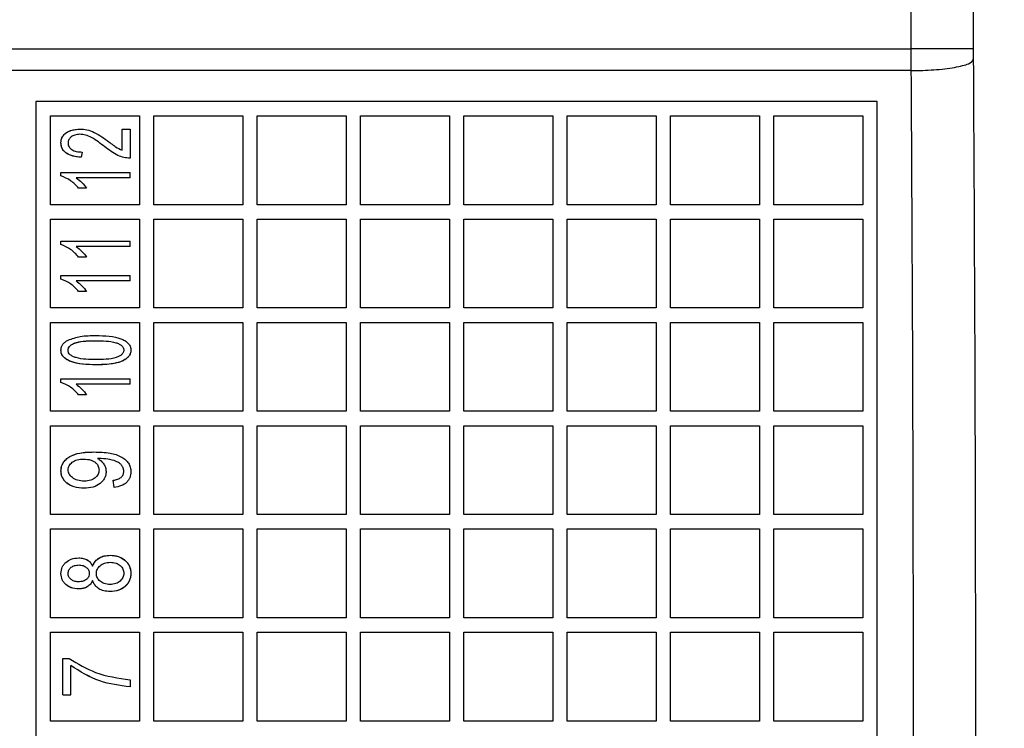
# Model space of a CAD drawing. Header units: inches. Extents: x 144.9 to 238.4, y 214.8 to 247.7.
# Tile 113 of 256: x 152.8452 to 152.9038, y 244.6773 to 244.7195. Entities that reach past the tile are written whole.
import ezdxf

# ---------------------------------------------------------------- set-up
doc = ezdxf.new("R2010")
doc.units = ezdxf.units.IN
doc.header["$LTSCALE"] = 0.25
doc.header["$MEASUREMENT"] = 0
doc.layers.add('ANNOTATIONS', color=1, linetype='Continuous')
doc.layers.add('MOTOR LH', color=7, linetype='Continuous')
doc.styles.add('ARIAL', font='arial.ttf', dxfattribs={"height": 0.09375})
doc.dimstyles.new('STANDARD$0', dxfattribs={"dimtxt": 0.09375, "dimasz": 0.09375, "dimexe": 0.03125, "dimexo": 0.046875, "dimgap": 0.09, "dimtad": 0, "dimtih": 1, "dimtoh": 1, "dimdec": 4, "dimzin": 0, "dimdsep": 46, "dimtxsty": 'ARIAL', "dimcen": 0.09, "dimadec": 0, "dimazin": 0, "dimtfac": 1, "dimtdec": 4, "dimtofl": 0, "dimtmove": 0, "dimatfit": 1, "dimfxl": 1, "dimtolj": 1, "dimtzin": 0, "dimarcsym": 0})

# ---------------------------------------------------------------- blocks, each defined once
blk = doc.blocks.new('*D64')
at = {"layer": 'ANNOTATIONS', "color": 0, "lineweight": -2, "transparency": 16777216}
for p, q in [((152.282685, 244.721067), (152.282685, 245.687367)), ((153.42331, 243.537674), (153.42331, 245.687367)), ((152.376435, 245.656117), (152.567887, 245.656117)), ((153.32956, 245.656117), (153.138107, 245.656117))]:
    blk.add_line(p, q, dxfattribs=at)
at = {"layer": 'ANNOTATIONS', "color": 0, "transparency": 16777216}
for points in [[(152.376435, 245.671742), (152.376435, 245.640492), (152.282685, 245.656117)], [(153.32956, 245.671742), (153.32956, 245.640492), (153.42331, 245.656117)]]:
    blk.add_solid(points, dxfattribs=at)
at = {"layer": 'defpoints', "color": 0, "transparency": 16777216}
for p in [(152.282685, 245.656117), (152.282685, 244.674192), (153.42331, 243.490799)]:
    blk.add_point(p, dxfattribs=at)
at = {"layer": 'ANNOTATIONS', "color": 0, "transparency": 16777216, "insert": (152.852997, 245.656117), "char_height": 0.09375, "attachment_point": 5, "style": 'ARIAL'}
blk.add_mtext('\\A1;18 5/8"', dxfattribs=at)
blk = doc.blocks.new('*D66')
at = {"layer": 'ANNOTATIONS', "color": 0, "lineweight": -2, "transparency": 16777216}
for p, q in [((151.994349, 244.785083), (151.994349, 246.05373)), ((153.42331, 243.537674), (153.42331, 246.05373)), ((152.088099, 246.02248), (152.504488, 246.02248)), ((153.32956, 246.02248), (152.913171, 246.02248))]:
    blk.add_line(p, q, dxfattribs=at)
at = {"layer": 'ANNOTATIONS', "color": 0, "transparency": 16777216}
for points in [[(152.088099, 246.038105), (152.088099, 246.006855), (151.994349, 246.02248)], [(153.32956, 246.038105), (153.32956, 246.006855), (153.42331, 246.02248)]]:
    blk.add_solid(points, dxfattribs=at)
at = {"layer": 'defpoints', "color": 0, "transparency": 16777216}
for p in [(153.42331, 246.02248), (151.994349, 244.738208), (153.42331, 243.490799)]:
    blk.add_point(p, dxfattribs=at)
at = {"layer": 'ANNOTATIONS', "color": 0, "transparency": 16777216, "insert": (152.708829, 246.02248), "char_height": 0.09375, "attachment_point": 5, "style": 'ARIAL'}
blk.add_mtext('\\A1;24""', dxfattribs=at)

msp = doc.modelspace()

# ---------------------------------------------------------------- linework, layer by layer
at = {"layer": 'MOTOR LH'}
for p, q in [((152.901955, 244.797404), (152.901955, 244.717734)), ((152.898266, 244.717734), (152.898266, 244.796174)), ((152.842417, 244.717734), (152.898266, 244.717734)), ((152.898268, 244.716439), (152.898266, 244.717734)), ((152.901955, 244.717734), (152.898266, 244.717734)), ((152.901955, 244.717734), (152.901957, 244.717086)), ((152.898268, 244.716439), (152.842378, 244.716439)), ((152.896238, 244.714607), (152.846164, 244.714607)), ((152.847025, 244.713746), (152.852316, 244.713746)), ((152.847025, 244.708456), (152.847025, 244.713746)), ((152.852316, 244.713746), (152.852316, 244.708456)), ((152.853177, 244.713746), (152.858467, 244.713746)), ((152.853177, 244.708456), (152.853177, 244.713746)), ((152.858467, 244.713746), (152.858467, 244.708456)), ((152.859329, 244.713746), (152.864619, 244.713746)), ((152.859329, 244.708456), (152.859329, 244.713746)), ((152.864619, 244.713746), (152.864619, 244.708456)), ((152.86548, 244.713746), (152.87077, 244.713746)), ((152.86548, 244.708456), (152.86548, 244.713746)), ((152.87077, 244.713746), (152.87077, 244.708456)), ((152.871632, 244.713746), (152.876922, 244.713746)), ((152.871632, 244.708456), (152.871632, 244.713746)), ((152.876922, 244.713746), (152.876922, 244.708456)), ((152.877783, 244.713746), (152.883074, 244.713746)), ((152.877783, 244.708456), (152.877783, 244.713746)), ((152.883074, 244.713746), (152.883074, 244.708456)), ((152.883935, 244.713746), (152.889225, 244.713746)), ((152.883935, 244.708456), (152.883935, 244.713746)), ((152.889225, 244.713746), (152.889225, 244.708456)), ((152.890086, 244.708456), (152.890086, 244.713746)), ((152.890086, 244.713746), (152.895377, 244.713746)), ((152.895377, 244.713746), (152.895377, 244.708456)), ((152.851288, 244.711699), (152.851288, 244.712964)), ((152.851288, 244.712964), (152.851762, 244.712964)), ((152.851762, 244.712964), (152.851762, 244.711224)), ((152.848915, 244.711593), (152.848862, 244.711277)), ((152.847649, 244.710175), (152.847649, 244.71038)), ((152.847649, 244.71038), (152.851762, 244.71038)), ((152.851762, 244.710064), (152.851762, 244.71038)), ((152.851762, 244.710064), (152.848546, 244.710064)), ((152.849178, 244.709431), (152.848704, 244.709431)), ((152.852316, 244.708456), (152.847025, 244.708456)), ((152.858467, 244.708456), (152.853177, 244.708456)), ((152.864619, 244.708456), (152.859329, 244.708456)), ((152.87077, 244.708456), (152.86548, 244.708456)), ((152.876922, 244.708456), (152.871632, 244.708456)), ((152.883074, 244.708456), (152.877783, 244.708456)), ((152.889225, 244.708456), (152.883935, 244.708456)), ((152.895377, 244.708456), (152.890086, 244.708456)), ((152.847025, 244.707595), (152.852316, 244.707595)), ((152.847025, 244.702304), (152.847025, 244.707595)), ((152.852316, 244.707595), (152.852316, 244.702304)), ((152.853177, 244.707595), (152.858467, 244.707595)), ((152.853177, 244.702304), (152.853177, 244.707595)), ((152.858467, 244.707595), (152.858467, 244.702304)), ((152.859329, 244.707595), (152.864619, 244.707595)), ((152.859329, 244.702304), (152.859329, 244.707595)), ((152.864619, 244.707595), (152.864619, 244.702304)), ((152.86548, 244.707595), (152.87077, 244.707595)), ((152.86548, 244.702304), (152.86548, 244.707595)), ((152.87077, 244.707595), (152.87077, 244.702304)), ((152.871632, 244.702304), (152.871632, 244.707595)), ((152.871632, 244.707595), (152.876922, 244.707595)), ((152.876922, 244.707595), (152.876922, 244.702304)), ((152.877783, 244.702304), (152.877783, 244.707595)), ((152.877783, 244.707595), (152.883074, 244.707595)), ((152.883074, 244.707595), (152.883074, 244.702304)), ((152.883935, 244.702304), (152.883935, 244.707595)), ((152.883935, 244.707595), (152.889225, 244.707595)), ((152.889225, 244.707595), (152.889225, 244.702304)), ((152.890086, 244.702304), (152.890086, 244.707595)), ((152.890086, 244.707595), (152.895377, 244.707595)), ((152.895377, 244.707595), (152.895377, 244.702304)), ((152.847649, 244.70608), (152.847649, 244.706285)), ((152.847649, 244.706285), (152.851762, 244.706285)), ((152.851762, 244.705969), (152.851762, 244.706285)), ((152.851762, 244.705969), (152.848546, 244.705969)), ((152.849178, 244.705336), (152.848704, 244.705336)), ((152.847649, 244.704024), (152.847649, 244.704229)), ((152.847649, 244.704229), (152.851762, 244.704229)), ((152.851762, 244.703912), (152.848546, 244.703912)), ((152.851762, 244.703912), (152.851762, 244.704229)), ((152.849178, 244.70328), (152.848704, 244.70328)), ((152.852316, 244.702304), (152.847025, 244.702304)), ((152.858467, 244.702304), (152.853177, 244.702304)), ((152.864619, 244.702304), (152.859329, 244.702304)), ((152.87077, 244.702304), (152.86548, 244.702304)), ((152.876922, 244.702304), (152.871632, 244.702304)), ((152.883074, 244.702304), (152.877783, 244.702304)), ((152.889225, 244.702304), (152.883935, 244.702304)), ((152.895377, 244.702304), (152.890086, 244.702304)), ((152.847025, 244.701443), (152.852316, 244.701443)), ((152.847025, 244.696153), (152.847025, 244.701443)), ((152.852316, 244.701443), (152.852316, 244.696153)), ((152.853177, 244.701443), (152.858467, 244.701443)), ((152.853177, 244.696153), (152.853177, 244.701443)), ((152.858467, 244.701443), (152.858467, 244.696153)), ((152.859329, 244.701443), (152.864619, 244.701443)), ((152.859329, 244.696153), (152.859329, 244.701443)), ((152.864619, 244.701443), (152.864619, 244.696153)), ((152.86548, 244.701443), (152.87077, 244.701443)), ((152.86548, 244.696153), (152.86548, 244.701443)), ((152.87077, 244.701443), (152.87077, 244.696153)), ((152.871632, 244.696153), (152.871632, 244.701443)), ((152.871632, 244.701443), (152.876922, 244.701443)), ((152.876922, 244.701443), (152.876922, 244.696153)), ((152.877783, 244.696153), (152.877783, 244.701443)), ((152.877783, 244.701443), (152.883074, 244.701443)), ((152.883074, 244.701443), (152.883074, 244.696153)), ((152.883935, 244.696153), (152.883935, 244.701443)), ((152.883935, 244.701443), (152.889225, 244.701443)), ((152.889225, 244.701443), (152.889225, 244.696153)), ((152.890086, 244.696153), (152.890086, 244.701443)), ((152.890086, 244.701443), (152.895377, 244.701443)), ((152.895377, 244.701443), (152.895377, 244.696153)), ((152.847649, 244.697872), (152.847649, 244.698077)), ((152.847649, 244.698077), (152.851762, 244.698077)), ((152.851762, 244.697761), (152.851762, 244.698077)), ((152.851762, 244.697761), (152.848546, 244.697761)), ((152.849178, 244.697128), (152.848704, 244.697128)), ((152.852316, 244.696153), (152.847025, 244.696153)), ((152.858467, 244.696153), (152.853177, 244.696153)), ((152.864619, 244.696153), (152.859329, 244.696153)), ((152.87077, 244.696153), (152.86548, 244.696153)), ((152.876922, 244.696153), (152.871632, 244.696153)), ((152.883074, 244.696153), (152.877783, 244.696153)), ((152.889225, 244.696153), (152.883935, 244.696153)), ((152.895377, 244.696153), (152.890086, 244.696153)), ((152.847025, 244.695291), (152.852316, 244.695291)), ((152.847025, 244.690001), (152.847025, 244.695291)), ((152.852316, 244.695291), (152.852316, 244.690001)), ((152.853177, 244.695291), (152.858467, 244.695291)), ((152.853177, 244.690001), (152.853177, 244.695291)), ((152.858467, 244.695291), (152.858467, 244.690001)), ((152.859329, 244.695291), (152.864619, 244.695291)), ((152.859329, 244.690001), (152.859329, 244.695291)), ((152.864619, 244.695291), (152.864619, 244.690001)), ((152.86548, 244.695291), (152.87077, 244.695291)), ((152.86548, 244.690001), (152.86548, 244.695291)), ((152.87077, 244.695291), (152.87077, 244.690001)), ((152.871632, 244.695291), (152.876922, 244.695291)), ((152.871632, 244.690001), (152.871632, 244.695291)), ((152.876922, 244.695291), (152.876922, 244.690001)), ((152.877783, 244.690001), (152.877783, 244.695291)), ((152.877783, 244.695291), (152.883074, 244.695291)), ((152.883074, 244.695291), (152.883074, 244.690001)), ((152.883935, 244.690001), (152.883935, 244.695291)), ((152.883935, 244.695291), (152.889225, 244.695291)), ((152.889225, 244.695291), (152.889225, 244.690001)), ((152.890086, 244.690001), (152.890086, 244.695291)), ((152.890086, 244.695291), (152.895377, 244.695291)), ((152.895377, 244.695291), (152.895377, 244.690001)), ((152.849922, 244.693347), (152.849823, 244.693347)), ((152.850813, 244.691618), (152.85076, 244.69204)), ((152.852316, 244.690001), (152.847025, 244.690001)), ((152.858467, 244.690001), (152.853177, 244.690001)), ((152.864619, 244.690001), (152.859329, 244.690001)), ((152.87077, 244.690001), (152.86548, 244.690001)), ((152.876922, 244.690001), (152.871632, 244.690001)), ((152.883074, 244.690001), (152.877783, 244.690001)), ((152.889225, 244.690001), (152.883935, 244.690001)), ((152.895377, 244.690001), (152.890086, 244.690001)), ((152.847025, 244.68914), (152.852316, 244.68914)), ((152.847025, 244.68385), (152.847025, 244.68914)), ((152.852316, 244.68914), (152.852316, 244.68385)), ((152.853177, 244.68914), (152.858467, 244.68914)), ((152.853177, 244.68385), (152.853177, 244.68914)), ((152.858467, 244.68914), (152.858467, 244.68385)), ((152.859329, 244.68914), (152.864619, 244.68914)), ((152.859329, 244.68385), (152.859329, 244.68914)), ((152.864619, 244.68914), (152.864619, 244.68385)), ((152.86548, 244.68914), (152.87077, 244.68914)), ((152.86548, 244.68385), (152.86548, 244.68914)), ((152.87077, 244.68914), (152.87077, 244.68385)), ((152.871632, 244.68914), (152.876922, 244.68914)), ((152.871632, 244.68385), (152.871632, 244.68914)), ((152.876922, 244.68914), (152.876922, 244.68385)), ((152.877783, 244.68914), (152.883074, 244.68914)), ((152.877783, 244.68385), (152.877783, 244.68914)), ((152.883074, 244.68914), (152.883074, 244.68385)), ((152.883935, 244.68385), (152.883935, 244.68914)), ((152.883935, 244.68914), (152.889225, 244.68914)), ((152.889225, 244.68914), (152.889225, 244.68385)), ((152.890086, 244.68385), (152.890086, 244.68914)), ((152.890086, 244.68914), (152.895377, 244.68914)), ((152.895377, 244.68914), (152.895377, 244.68385)), ((152.852316, 244.68385), (152.847025, 244.68385)), ((152.858467, 244.68385), (152.853177, 244.68385)), ((152.864619, 244.68385), (152.859329, 244.68385)), ((152.87077, 244.68385), (152.86548, 244.68385)), ((152.876922, 244.68385), (152.871632, 244.68385)), ((152.883074, 244.68385), (152.877783, 244.68385)), ((152.889225, 244.68385), (152.883935, 244.68385)), ((152.895377, 244.68385), (152.890086, 244.68385)), ((152.847025, 244.682988), (152.852316, 244.682988)), ((152.847025, 244.677698), (152.847025, 244.682988)), ((152.852316, 244.682988), (152.852316, 244.677698)), ((152.853177, 244.682988), (152.858467, 244.682988)), ((152.853177, 244.677698), (152.853177, 244.682988)), ((152.858467, 244.682988), (152.858467, 244.677698)), ((152.859329, 244.682988), (152.864619, 244.682988)), ((152.859329, 244.677698), (152.859329, 244.682988)), ((152.864619, 244.682988), (152.864619, 244.677698)), ((152.86548, 244.682988), (152.87077, 244.682988)), ((152.86548, 244.677698), (152.86548, 244.682988)), ((152.87077, 244.682988), (152.87077, 244.677698)), ((152.871632, 244.682988), (152.876922, 244.682988)), ((152.871632, 244.677698), (152.871632, 244.682988)), ((152.876922, 244.682988), (152.876922, 244.677698)), ((152.877783, 244.677698), (152.877783, 244.682988)), ((152.877783, 244.682988), (152.883074, 244.682988)), ((152.883074, 244.682988), (152.883074, 244.677698)), ((152.883935, 244.677698), (152.883935, 244.682988)), ((152.883935, 244.682988), (152.889225, 244.682988)), ((152.889225, 244.682988), (152.889225, 244.677698)), ((152.890086, 244.677698), (152.890086, 244.682988)), ((152.890086, 244.682988), (152.895377, 244.682988)), ((152.895377, 244.682988), (152.895377, 244.677698)), ((152.847755, 244.679262), (152.847755, 244.681424)), ((152.847755, 244.681424), (152.848143, 244.681424)), ((152.848229, 244.679262), (152.848229, 244.681002)), ((152.851762, 244.680159), (152.851762, 244.679737)), ((152.847755, 244.679262), (152.848229, 244.679262)), ((152.852316, 244.677698), (152.847025, 244.677698)), ((152.858467, 244.677698), (152.853177, 244.677698)), ((152.864619, 244.677698), (152.859329, 244.677698)), ((152.87077, 244.677698), (152.86548, 244.677698)), ((152.876922, 244.677698), (152.871632, 244.677698)), ((152.883074, 244.677698), (152.877783, 244.677698)), ((152.889225, 244.677698), (152.883935, 244.677698)), ((152.895377, 244.677698), (152.890086, 244.677698))]:
    msp.add_line(p, q, dxfattribs=at)
for points, knots in [([(152.898268, 244.716439), (152.898723, 244.71645), (152.899668, 244.716474), (152.900895, 244.716625), (152.901757, 244.716841), (152.901892, 244.717007), (152.901957, 244.717086)], [0, 0, 0, 0, 0.240547, 0.5, 0.759453, 1, 1, 1, 1]), ([(152.901957, 244.717086), (152.901995, 244.709979), (152.902072, 244.695765), (152.902084, 244.681383), (152.902089, 244.674192)], [0, 0, 0, 0, 0.500002, 1, 1, 1, 1]), ([(152.8984, 244.674192), (152.898395, 244.681265), (152.898384, 244.695429), (152.898307, 244.709429), (152.898268, 244.716439)], [0, 0, 0, 0, 0.499338, 1, 1, 1, 1]), ([(152.847649, 244.712141), (152.847653, 244.712203), (152.847659, 244.712324), (152.847724, 244.71249), (152.847827, 244.712631), (152.848017, 244.712782), (152.848338, 244.712929), (152.848627, 244.712952), (152.848787, 244.712964)], [0, 0, 0, 0, 0.119679, 0.232153, 0.339207, 0.451276, 0.695492, 1, 1, 1, 1]), ([(152.847649, 244.712141), (152.847653, 244.712199), (152.847661, 244.712306), (152.847708, 244.712457), (152.847788, 244.712584), (152.847953, 244.712747), (152.848287, 244.712918), (152.848603, 244.712947), (152.848787, 244.712964)], [0, 0, 0, 0, 0.112764, 0.206222, 0.302055, 0.399528, 0.649334, 1, 1, 1, 1]), ([(152.848779, 244.712648), (152.848677, 244.712641), (152.848493, 244.71263), (152.848293, 244.712527), (152.84818, 244.712424), (152.84812, 244.712336), (152.848081, 244.712237), (152.848075, 244.712166), (152.848071, 244.712129)], [0, 0, 0, 0, 0.311393, 0.559596, 0.672387, 0.779601, 0.886918, 1, 1, 1, 1]), ([(152.850255, 244.711905), (152.850006, 244.7121), (152.849653, 244.712377), (152.849136, 244.712614), (152.848892, 244.712637), (152.848779, 244.712648)], [0, 0, 0, 0, 0.566171, 0.79927, 1, 1, 1, 1]), ([(152.850255, 244.711905), (152.850006, 244.7121), (152.849653, 244.712377), (152.849135, 244.712614), (152.848891, 244.712637), (152.848779, 244.712648)], [0, 0, 0, 0, 0.566096, 0.800493, 1, 1, 1, 1]), ([(152.848787, 244.712964), (152.848925, 244.712955), (152.849217, 244.712936), (152.849818, 244.712702), (152.85022, 244.712406), (152.850499, 244.7122)], [0, 0, 0, 0, 0.216289, 0.45581, 1, 1, 1, 1]), ([(152.848787, 244.712964), (152.848926, 244.712955), (152.849217, 244.712936), (152.849818, 244.712702), (152.85022, 244.712406), (152.850499, 244.7122)], [0, 0, 0, 0, 0.2171349, 0.455288, 1, 1, 1, 1]), ([(152.848862, 244.711277), (152.848664, 244.711297), (152.848387, 244.711326), (152.848069, 244.711457), (152.847906, 244.71157), (152.847787, 244.711694), (152.847676, 244.711878), (152.84766, 244.712035), (152.847649, 244.712141)], [0, 0, 0, 0, 0.357316, 0.499505, 0.615499, 0.715245, 0.809362, 1, 1, 1, 1]), ([(152.848862, 244.711277), (152.848691, 244.711292), (152.848384, 244.71132), (152.848036, 244.711467), (152.847838, 244.711633), (152.84773, 244.711778), (152.847664, 244.711951), (152.847654, 244.712075), (152.847649, 244.712141)], [0, 0, 0, 0, 0.309375, 0.554152, 0.667311, 0.773321, 0.879072, 1, 1, 1, 1]), ([(152.848071, 244.712129), (152.848075, 244.71209), (152.848081, 244.712013), (152.848127, 244.711905), (152.848199, 244.711811), (152.848337, 244.711701), (152.848581, 244.711607), (152.848796, 244.711598), (152.848915, 244.711593)], [0, 0, 0, 0, 0.107582, 0.209729, 0.313191, 0.424477, 0.68191, 1, 1, 1, 1]), ([(152.850499, 244.7122), (152.850585, 244.712137), (152.850718, 244.712038), (152.850968, 244.711851), (152.851155, 244.711762), (152.851288, 244.711699)], [0, 0, 0, 0, 0.34234, 0.531981, 1, 1, 1, 1]), ([(152.851762, 244.711224), (152.85164, 244.711234), (152.851392, 244.711255), (152.850858, 244.711449), (152.850506, 244.711715), (152.850255, 244.711905)], [0, 0, 0, 0, 0.21757, 0.441557, 1, 1, 1, 1]), ([(152.851762, 244.711224), (152.85164, 244.711234), (152.851392, 244.711255), (152.850858, 244.711449), (152.850506, 244.711715), (152.850255, 244.711905)], [0, 0, 0, 0, 0.217148, 0.441288, 1, 1, 1, 1]), ([(152.848704, 244.709431), (152.848554, 244.709596), (152.848257, 244.709921), (152.84785, 244.710091), (152.847649, 244.710175)], [0, 0, 0, 0, 0.506977, 1, 1, 1, 1]), ([(152.848546, 244.710064), (152.84867, 244.709972), (152.848913, 244.709793), (152.849091, 244.70955), (152.849178, 244.709431)], [0, 0, 0, 0, 0.511022, 1, 1, 1, 1]), ([(152.848704, 244.705336), (152.848554, 244.705501), (152.848257, 244.705826), (152.84785, 244.705996), (152.847649, 244.70608)], [0, 0, 0, 0, 0.506809, 1, 1, 1, 1]), ([(152.848546, 244.705969), (152.84867, 244.705877), (152.848913, 244.705697), (152.849091, 244.705455), (152.849178, 244.705336)], [0, 0, 0, 0, 0.511245, 1, 1, 1, 1]), ([(152.848704, 244.70328), (152.848554, 244.703444), (152.848257, 244.703769), (152.84785, 244.70394), (152.847649, 244.704024)], [0, 0, 0, 0, 0.506734, 1, 1, 1, 1]), ([(152.848546, 244.703912), (152.848669, 244.703821), (152.848912, 244.703641), (152.849091, 244.703399), (152.849178, 244.70328)], [0, 0, 0, 0, 0.509626, 1, 1, 1, 1]), ([(152.848546, 244.703912), (152.84867, 244.703821), (152.848913, 244.703641), (152.849091, 244.703398), (152.849178, 244.70328)], [0, 0, 0, 0, 0.5113548, 1, 1, 1, 1]), ([(152.847649, 244.699793), (152.847656, 244.699858), (152.847669, 244.699984), (152.847757, 244.700152), (152.847898, 244.700289), (152.848014, 244.700357), (152.848078, 244.700395)], [0, 0, 0, 0, 0.251135, 0.483847, 0.71676, 1, 1, 1, 1]), ([(152.848071, 244.699779), (152.848074, 244.699808), (152.848078, 244.699864), (152.848119, 244.699971), (152.84822, 244.700081), (152.848379, 244.700183), (152.848874, 244.700354), (152.849338, 244.700349), (152.849732, 244.700345)], [0, 0, 0, 0, 0.047018, 0.088187, 0.179696, 0.277523, 0.385498, 1, 1, 1, 1]), ([(152.848071, 244.699779), (152.848079, 244.69983), (152.848094, 244.699932), (152.848196, 244.700066), (152.84835, 244.700169), (152.848851, 244.700352), (152.849328, 244.700348), (152.849732, 244.700345)], [0, 0, 0, 0, 0.080961, 0.162851, 0.257014, 0.371194, 1, 1, 1, 1]), ([(152.848078, 244.700395), (152.848317, 244.700476), (152.848852, 244.700657), (152.84942, 244.70066), (152.849734, 244.700661)], [0, 0, 0, 0, 0.446125, 1, 1, 1, 1]), ([(152.849732, 244.700345), (152.850135, 244.700347), (152.850612, 244.70035), (152.851111, 244.700168), (152.851267, 244.70007), (152.851352, 244.699964), (152.851386, 244.699871), (152.851391, 244.699823), (152.851393, 244.699799)], [0, 0, 0, 0, 0.6325116, 0.748858, 0.8434095, 0.9232307, 0.96123, 1, 1, 1, 1]), ([(152.849734, 244.700661), (152.850265, 244.700654), (152.850886, 244.700646), (152.851504, 244.700341), (152.851682, 244.700185), (152.851798, 244.699996), (152.851809, 244.699857), (152.851815, 244.699788)], [0, 0, 0, 0, 0.630891, 0.737608, 0.831456, 0.916661, 1, 1, 1, 1]), ([(152.849734, 244.698921), (152.849219, 244.69893), (152.848609, 244.69894), (152.84799, 244.699224), (152.847797, 244.699378), (152.847669, 244.699573), (152.847656, 244.699721), (152.847649, 244.699793)], [0, 0, 0, 0, 0.613453, 0.725929, 0.820519, 0.912336, 1, 1, 1, 1]), ([(152.849734, 244.698921), (152.849201, 244.698928), (152.84858, 244.698935), (152.847962, 244.699241), (152.847784, 244.699395), (152.847667, 244.699584), (152.847655, 244.699724), (152.847649, 244.699793)], [0, 0, 0, 0, 0.631175, 0.73726, 0.830467, 0.915803, 1, 1, 1, 1]), ([(152.849732, 244.699237), (152.849329, 244.699234), (152.848856, 244.69923), (152.848359, 244.69941), (152.848203, 244.699506), (152.848114, 244.699613), (152.848078, 244.699706), (152.848074, 244.699754), (152.848071, 244.699779)], [0, 0, 0, 0, 0.632925, 0.74491, 0.840885, 0.922518, 0.960952, 1, 1, 1, 1]), ([(152.851393, 244.699799), (152.851391, 244.699772), (152.851386, 244.699721), (152.851352, 244.699622), (152.851263, 244.699516), (152.851116, 244.699416), (152.85062, 244.699226), (152.850142, 244.699232), (152.849732, 244.699237)], [0, 0, 0, 0, 0.043243, 0.081662, 0.164868, 0.256586, 0.361772, 1, 1, 1, 1]), ([(152.851815, 244.699788), (152.851808, 244.699721), (152.851795, 244.699587), (152.85168, 244.699404), (152.851509, 244.69925), (152.851165, 244.699063), (152.850558, 244.698933), (152.850033, 244.698925), (152.849734, 244.698921)], [0, 0, 0, 0, 0.0821287, 0.1628204, 0.2565854, 0.3613008, 0.6352863, 1, 1, 1, 1]), ([(152.851815, 244.699788), (152.851808, 244.699719), (152.851794, 244.699582), (152.851675, 244.699398), (152.851501, 244.699244), (152.850891, 244.698922), (152.850267, 244.698921), (152.849734, 244.698921)], [0, 0, 0, 0, 0.08439, 0.166343, 0.261458, 0.367601, 1, 1, 1, 1]), ([(152.848704, 244.697128), (152.848554, 244.697293), (152.848257, 244.697618), (152.84785, 244.697788), (152.847649, 244.697872)], [0, 0, 0, 0, 0.506538, 1, 1, 1, 1]), ([(152.848546, 244.697761), (152.848669, 244.697669), (152.848912, 244.697489), (152.849091, 244.697247), (152.849178, 244.697128)], [0, 0, 0, 0, 0.509866, 1, 1, 1, 1]), ([(152.848546, 244.697761), (152.84867, 244.697669), (152.848912, 244.697489), (152.849091, 244.697247), (152.849178, 244.697128)], [0, 0, 0, 0, 0.510795, 1, 1, 1, 1]), ([(152.847649, 244.692601), (152.847657, 244.692686), (152.847672, 244.692854), (152.84778, 244.693089), (152.84795, 244.693292), (152.848266, 244.693528), (152.848839, 244.693711), (152.849334, 244.693721), (152.849617, 244.693727)], [0, 0, 0, 0, 0.1015393, 0.199775, 0.3020215, 0.4141252, 0.6642779, 1, 1, 1, 1]), ([(152.847649, 244.692601), (152.847657, 244.692686), (152.847673, 244.692854), (152.847783, 244.69309), (152.847951, 244.693294), (152.84827, 244.693531), (152.848843, 244.693712), (152.849337, 244.693722), (152.849617, 244.693727)], [0, 0, 0, 0, 0.101192, 0.200133, 0.303878, 0.413734, 0.668396, 1, 1, 1, 1]), ([(152.848071, 244.692664), (152.848075, 244.692708), (152.848084, 244.692794), (152.848135, 244.692916), (152.848217, 244.693024), (152.848367, 244.693159), (152.848633, 244.693286), (152.848873, 244.693299), (152.849004, 244.693305)], [0, 0, 0, 0, 0.106037, 0.206156, 0.313625, 0.428865, 0.688435, 1, 1, 1, 1]), ([(152.849004, 244.693305), (152.849153, 244.693297), (152.849364, 244.693286), (152.849608, 244.693173), (152.849762, 244.693054), (152.849892, 244.692881), (152.849909, 244.69273), (152.849917, 244.692656)], [0, 0, 0, 0, 0.355972, 0.50032, 0.638447, 0.823792, 1, 1, 1, 1]), ([(152.849617, 244.693727), (152.849936, 244.69372), (152.8505, 244.693707), (152.851146, 244.693514), (152.851501, 244.693269), (152.851679, 244.693062), (152.851791, 244.692816), (152.851807, 244.692639), (152.851815, 244.692548)], [0, 0, 0, 0, 0.345261, 0.608593, 0.713098, 0.80847, 0.901638, 1, 1, 1, 1]), ([(152.849617, 244.693727), (152.849936, 244.69372), (152.8505, 244.693706), (152.851146, 244.693515), (152.851502, 244.69327), (152.851679, 244.693062), (152.851791, 244.692816), (152.851807, 244.692639), (152.851815, 244.692548)], [0, 0, 0, 0, 0.345072, 0.608666, 0.713053, 0.808367, 0.90155, 1, 1, 1, 1]), ([(152.849823, 244.693347), (152.849898, 244.693298), (152.85004, 244.693206), (152.850204, 244.693017), (152.850311, 244.6928), (152.850329, 244.692642), (152.850338, 244.692562)], [0, 0, 0, 0, 0.2711594, 0.5172945, 0.7543386, 1, 1, 1, 1]), ([(152.851393, 244.692585), (152.851385, 244.692649), (152.851371, 244.69277), (152.851279, 244.692938), (152.851129, 244.693073), (152.850695, 244.693295), (152.85027, 244.693324), (152.849922, 244.693347)], [0, 0, 0, 0, 0.1049653, 0.2006256, 0.3092844, 0.4351526, 1, 1, 1, 1]), ([(152.849045, 244.691987), (152.848907, 244.691997), (152.848654, 244.692014), (152.848373, 244.69215), (152.848218, 244.692296), (152.848135, 244.692409), (152.848084, 244.692533), (152.848075, 244.69262), (152.848071, 244.692664)], [0, 0, 0, 0, 0.314378, 0.579085, 0.693978, 0.80028, 0.898507, 1, 1, 1, 1]), ([(152.849917, 244.692656), (152.849913, 244.692611), (152.849907, 244.692524), (152.849862, 244.692399), (152.849791, 244.692287), (152.849655, 244.69215), (152.849406, 244.692011), (152.849174, 244.691996), (152.849045, 244.691987)], [0, 0, 0, 0, 0.110175, 0.215858, 0.3223, 0.434643, 0.686404, 1, 1, 1, 1]), ([(152.849014, 244.691565), (152.848821, 244.691577), (152.848469, 244.691597), (152.848083, 244.691794), (152.847866, 244.692), (152.847746, 244.692175), (152.847664, 244.692378), (152.847654, 244.692525), (152.847649, 244.692601)], [0, 0, 0, 0, 0.302351, 0.547815, 0.66, 0.770369, 0.880093, 1, 1, 1, 1]), ([(152.849014, 244.691565), (152.848819, 244.691577), (152.848464, 244.691598), (152.848076, 244.691798), (152.847859, 244.692008), (152.847741, 244.692184), (152.847664, 244.692385), (152.847654, 244.692527), (152.847649, 244.692601)], [0, 0, 0, 0, 0.304706, 0.553216, 0.665671, 0.77648, 0.88381, 1, 1, 1, 1]), ([(152.850338, 244.692562), (152.850333, 244.69249), (152.850324, 244.692353), (152.850246, 244.692159), (152.85013, 244.691991), (152.849919, 244.691789), (152.849545, 244.691596), (152.849203, 244.691576), (152.849014, 244.691565)], [0, 0, 0, 0, 0.1168, 0.223627, 0.335257, 0.447745, 0.696299, 1, 1, 1, 1]), ([(152.85076, 244.69204), (152.850851, 244.692057), (152.851015, 244.692088), (152.851199, 244.692183), (152.851301, 244.692286), (152.851376, 244.692407), (152.851386, 244.692513), (152.851393, 244.692585)], [0, 0, 0, 0, 0.299263, 0.544108, 0.657634, 0.767988, 1, 1, 1, 1]), ([(152.851815, 244.692548), (152.851802, 244.692427), (152.851783, 244.69225), (152.85167, 244.692043), (152.851518, 244.691864), (152.851232, 244.691684), (152.850962, 244.691642), (152.850813, 244.691618)], [0, 0, 0, 0, 0.238625, 0.350196, 0.462606, 0.702954, 1, 1, 1, 1]), ([(152.851815, 244.692548), (152.851802, 244.692427), (152.851783, 244.69225), (152.85167, 244.692043), (152.851518, 244.691865), (152.851232, 244.691685), (152.850962, 244.691642), (152.850813, 244.691618)], [0, 0, 0, 0, 0.238475, 0.350014, 0.462403, 0.702859, 1, 1, 1, 1]), ([(152.847649, 244.686491), (152.847664, 244.686622), (152.847684, 244.686811), (152.847816, 244.687024), (152.847983, 244.687201), (152.848281, 244.687384), (152.848561, 244.687406), (152.848715, 244.687417)], [0, 0, 0, 0, 0.2469196, 0.3562017, 0.471273, 0.709648, 1, 1, 1, 1]), ([(152.847649, 244.686491), (152.847664, 244.686621), (152.847684, 244.68681), (152.847815, 244.687023), (152.847981, 244.6872), (152.84828, 244.687384), (152.848561, 244.687405), (152.848715, 244.687417)], [0, 0, 0, 0, 0.246065, 0.35511, 0.469835, 0.708675, 1, 1, 1, 1]), ([(152.848715, 244.687417), (152.848804, 244.687413), (152.84898, 244.687403), (152.849225, 244.687307), (152.849418, 244.687142), (152.849496, 244.686999), (152.849534, 244.686929)], [0, 0, 0, 0, 0.263276, 0.519012, 0.764623, 1, 1, 1, 1]), ([(152.848715, 244.687417), (152.848805, 244.687413), (152.848981, 244.687403), (152.849226, 244.687307), (152.849418, 244.687141), (152.849496, 244.686999), (152.849534, 244.686929)], [0, 0, 0, 0, 0.26457, 0.520005, 0.765397, 1, 1, 1, 1]), ([(152.849534, 244.686929), (152.849584, 244.68703), (152.849679, 244.687224), (152.84993, 244.687433), (152.850239, 244.687554), (152.850463, 244.687568), (152.850583, 244.687576)], [0, 0, 0, 0, 0.254424, 0.489205, 0.727209, 1, 1, 1, 1]), ([(152.849534, 244.686929), (152.849582, 244.687027), (152.849674, 244.687216), (152.849918, 244.687427), (152.850229, 244.687554), (152.85046, 244.687568), (152.850583, 244.687576)], [0, 0, 0, 0, 0.246113, 0.476427, 0.718972, 1, 1, 1, 1]), ([(152.850583, 244.687576), (152.850763, 244.687561), (152.851088, 244.687535), (152.851431, 244.687319), (152.851622, 244.687115), (152.851774, 244.686868), (152.851798, 244.686649), (152.851815, 244.686497)], [0, 0, 0, 0, 0.292471, 0.52984, 0.64377, 0.752203, 1, 1, 1, 1]), ([(152.850583, 244.687576), (152.850746, 244.687564), (152.851053, 244.687542), (152.851394, 244.687349), (152.851598, 244.687145), (152.851719, 244.686959), (152.851801, 244.68674), (152.85181, 244.68658), (152.851815, 244.686497)], [0, 0, 0, 0, 0.264771, 0.501463, 0.621705, 0.73759, 0.864131, 1, 1, 1, 1]), ([(152.848071, 244.686492), (152.848075, 244.686532), (152.848083, 244.686604), (152.848137, 244.686738), (152.848261, 244.68687), (152.848468, 244.68698), (152.848628, 244.68699), (152.848715, 244.686996)], [0, 0, 0, 0, 0.130927, 0.242353, 0.472378, 0.716567, 1, 1, 1, 1]), ([(152.848715, 244.686996), (152.848801, 244.68699), (152.848959, 244.686979), (152.849132, 244.686883), (152.849233, 244.686786), (152.849289, 244.6867), (152.849326, 244.686602), (152.849333, 244.686533), (152.849337, 244.686497)], [0, 0, 0, 0, 0.2889384, 0.5328452, 0.6502956, 0.7636259, 0.8784043, 1, 1, 1, 1]), ([(152.849758, 244.686486), (152.849762, 244.686532), (152.849769, 244.686621), (152.849813, 244.686747), (152.849882, 244.68686), (152.850013, 244.686994), (152.850246, 244.68713), (152.850464, 244.687145), (152.850584, 244.687154)], [0, 0, 0, 0, 0.115618, 0.2258, 0.335744, 0.450679, 0.698687, 1, 1, 1, 1]), ([(152.850584, 244.687154), (152.850701, 244.687146), (152.850914, 244.687132), (152.851143, 244.687), (152.851271, 244.686869), (152.85134, 244.686757), (152.851383, 244.686631), (152.85139, 244.686543), (152.851393, 244.686497)], [0, 0, 0, 0, 0.299144, 0.545433, 0.660589, 0.771162, 0.882541, 1, 1, 1, 1]), ([(152.848699, 244.685572), (152.848548, 244.685583), (152.848272, 244.685605), (152.847979, 244.685786), (152.847815, 244.68596), (152.847684, 244.686172), (152.847664, 244.68636), (152.847649, 244.686491)], [0, 0, 0, 0, 0.288748, 0.526417, 0.641578, 0.751113, 1, 1, 1, 1]), ([(152.848699, 244.685572), (152.848548, 244.685583), (152.848273, 244.685604), (152.847981, 244.685784), (152.847816, 244.685959), (152.847685, 244.686171), (152.847664, 244.68636), (152.847649, 244.686491)], [0, 0, 0, 0, 0.287718, 0.525025, 0.640454, 0.750173, 1, 1, 1, 1]), ([(152.848687, 244.685994), (152.848601, 244.686), (152.848443, 244.686013), (152.848273, 244.686112), (152.848173, 244.686207), (152.848117, 244.68629), (152.848082, 244.686386), (152.848075, 244.686456), (152.848071, 244.686492)], [0, 0, 0, 0, 0.291883, 0.5356125, 0.6539642, 0.7617844, 0.8749519, 1, 1, 1, 1]), ([(152.849337, 244.686497), (152.84933, 244.686437), (152.849321, 244.686343), (152.849255, 244.686233), (152.849155, 244.686123), (152.848965, 244.686011), (152.848785, 244.686), (152.848687, 244.685994)], [0, 0, 0, 0, 0.196007, 0.304338, 0.416672, 0.682185, 1, 1, 1, 1]), ([(152.849337, 244.686497), (152.84933, 244.686437), (152.849321, 244.686343), (152.849255, 244.686232), (152.849155, 244.686123), (152.848965, 244.686011), (152.848785, 244.686), (152.848687, 244.685994)], [0, 0, 0, 0, 0.196066, 0.304583, 0.416762, 0.682201, 1, 1, 1, 1]), ([(152.850567, 244.685836), (152.850451, 244.685844), (152.850238, 244.685859), (152.850011, 244.685992), (152.849882, 244.686121), (152.849813, 244.686232), (152.849769, 244.686355), (152.849762, 244.686442), (152.849758, 244.686486)], [0, 0, 0, 0, 0.3000628, 0.5478126, 0.6634826, 0.7738414, 0.8842337, 1, 1, 1, 1]), ([(152.851393, 244.686497), (152.851389, 244.686452), (152.851383, 244.686364), (152.851338, 244.68624), (152.851269, 244.686128), (152.851138, 244.685995), (152.850905, 244.685859), (152.850687, 244.685844), (152.850567, 244.685836)], [0, 0, 0, 0, 0.114771, 0.224372, 0.334052, 0.449045, 0.697789, 1, 1, 1, 1]), ([(152.851815, 244.686497), (152.85181, 244.686415), (152.851801, 244.686257), (152.851724, 244.686041), (152.851609, 244.685859), (152.851411, 244.685654), (152.851066, 244.68545), (152.850744, 244.685426), (152.850569, 244.685414)], [0, 0, 0, 0, 0.1340557, 0.256334, 0.3680689, 0.4825858, 0.7175229, 1, 1, 1, 1]), ([(152.851815, 244.686497), (152.851809, 244.686416), (152.851797, 244.686263), (152.851728, 244.686051), (152.851619, 244.68587), (152.851424, 244.685664), (152.851077, 244.685452), (152.850749, 244.685427), (152.850569, 244.685414)], [0, 0, 0, 0, 0.132009, 0.25007, 0.359044, 0.473096, 0.709601, 1, 1, 1, 1]), ([(152.849534, 244.686065), (152.849496, 244.685995), (152.849417, 244.685849), (152.849225, 244.685686), (152.848975, 244.685591), (152.848796, 244.685579), (152.848699, 244.685572)], [0, 0, 0, 0, 0.2335396, 0.4786414, 0.7176881, 1, 1, 1, 1]), ([(152.849534, 244.686065), (152.849496, 244.685994), (152.849417, 244.685848), (152.849218, 244.685682), (152.848969, 244.685585), (152.84879, 244.685576), (152.848699, 244.685572)], [0, 0, 0, 0, 0.235153, 0.480485, 0.736309, 1, 1, 1, 1]), ([(152.850569, 244.685414), (152.850444, 244.685422), (152.850211, 244.685436), (152.849898, 244.685563), (152.849657, 244.685777), (152.849576, 244.685967), (152.849534, 244.686065)], [0, 0, 0, 0, 0.285457, 0.530277, 0.758711, 1, 1, 1, 1]), ([(152.848143, 244.681424), (152.848653, 244.681115), (152.849767, 244.68044), (152.851061, 244.680257), (152.851762, 244.680159)], [0, 0, 0, 0, 0.457594, 1, 1, 1, 1]), ([(152.851762, 244.679737), (152.851147, 244.679816), (152.849878, 244.679979), (152.84879, 244.680654), (152.848229, 244.681002)], [0, 0, 0, 0, 0.484618, 1, 1, 1, 1]), ([(152.851762, 244.679737), (152.851146, 244.679816), (152.849877, 244.679979), (152.848789, 244.680655), (152.848229, 244.681002)], [0, 0, 0, 0, 0.485689, 1, 1, 1, 1])]:
    msp.add_open_spline(points, degree=3, knots=knots, dxfattribs=at)
for points in [[(152.846164, 244.714607), (152.846164, 244.705664), (152.846164, 244.687777), (152.846164, 244.660606), (152.846164, 244.642719), (152.846164, 244.633776)], [(152.896238, 244.633776), (152.896238, 244.642719), (152.896238, 244.660606), (152.896238, 244.687777), (152.896238, 244.705664), (152.896238, 244.714607)]]:
    msp.add_open_spline(points, degree=3, dxfattribs=at)

# ---------------------------------------------------------------- dimensions: what is measured, and where the dimension line sits
at = {"layer": 'ANNOTATIONS'}
for base, p1, p2, text, picture, middle in [((153.42331, 246.02248), (151.994349, 244.738208), (153.42331, 243.490799), '24""', '*D66', (152.708829, 246.02248)), ((152.282685, 245.656117), (153.42331, 243.490799), (152.282685, 244.674192), '18 5/8"', '*D64', (152.852997, 245.656117))]:
    dim = msp.add_linear_dim(base=base, p1=p1, p2=p2, text=text, dimstyle='STANDARD$0', dxfattribs=at)
    dim.commit()
    dim.dimension.update_dxf_attribs({"geometry": picture, "text_midpoint": middle, "dimtype": 160})

doc.saveas('drawing.dxf')
